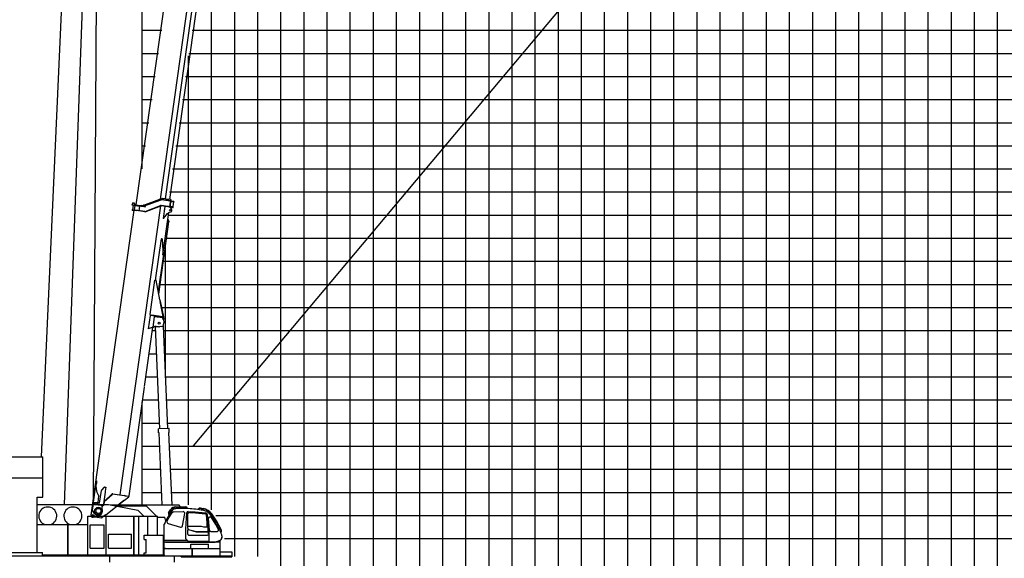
# Model space of a CAD drawing. Extents: x -435160 to 60202, y -141577 to 51651.
# Tile 32 of 41: x -68498 to -25906, y -116064 to -92751. Entities that reach past the tile are written whole.
import ezdxf

# ---------------------------------------------------------------- set-up
doc = ezdxf.new("R2010")
doc.units = 0
doc.layers.get('0').update_dxf_attribs({"linetype": 'CONTINUOUS'})

msp = doc.modelspace()

# ---------------------------------------------------------------- linework, layer by layer
at = {"color": 252, "linetype": 'Continuous'}
for p, q in [((-26195.598487, -118208.801041), (-26195.598487, 31791.198959)), ((-29195.598487, -118208.801041), (-29195.598487, 23791.198959)), ((-28195.598487, -118208.801041), (-28195.598487, 23791.198959)), ((-27195.598487, -118208.801041), (-27195.598487, 23791.198959)), ((-30195.598487, -118208.801041), (-30195.598487, 19037.277001)), ((-31195.598487, -118208.801041), (-31195.598487, 18487.123078)), ((-32195.598487, -118208.801041), (-32195.598487, 15093.760379)), ((-34195.598487, -118208.801041), (-34195.598487, 8938.375149)), ((-35195.598487, -118208.801041), (-35195.598487, 5860.807139)), ((-36195.598487, -118208.801041), (-36195.598487, 2783.114524)), ((-37195.598487, -118208.801041), (-37195.598487, -332.910237)), ((-38195.598487, -118208.801041), (-38195.598487, -3668.523525)), ((-39195.598487, -118208.801041), (-39195.598487, -7004.136813)), ((-40195.598487, -118208.801041), (-40195.598487, -10195.414041)), ((-41195.598487, -118208.801041), (-41195.598487, -13273.106655)), ((-42195.598487, -118208.801041), (-42195.598487, -16350.79927)), ((-44195.598487, -118208.801041), (-44195.598487, -22506.293135)), ((-45195.598487, -118208.801041), (-45195.598487, -25583.985749)), ((-46195.598487, -118208.801041), (-46195.598487, -28661.721768)), ((-47195.598487, -118208.801041), (-47195.598487, -31739.414383)), ((-48195.598487, -118208.801041), (-48195.598487, -34817.00915)), ((-49195.598487, -118208.801041), (-49195.598487, -37894.701765)), ((-50195.598487, -118208.801041), (-50195.598487, -40972.394379)), ((-51195.598487, -118208.801041), (-51195.598487, -44050.058001)), ((-52195.598487, -118208.801041), (-52195.598487, -47127.745288)), ((-54195.598487, -118208.801041), (-54195.598487, -51989.292334)), ((-55195.598487, -118208.801041), (-55195.598487, -54048.888898)), ((-56195.598487, -118208.801041), (-56195.598487, -59813.107548)), ((-57195.598487, -118208.801041), (-57195.598487, -66928.477685)), ((-58195.598487, -115983.800512), (-58195.598487, -74043.821446)), ((-59195.598487, -115983.800512), (-59195.598487, -81340.560155)), ((-60195.598487, -113972.648951), (-60195.598487, -86787.334819)), ((-63195.598487, -93208.801041), (-62352.283303, -93208.801041)), ((-61040.518255, -93208.801041), (46804.401513, -93208.801041)), ((-63195.598487, -94208.801041), (-62492.824137, -94208.801041)), ((-61195.598487, -113750.072553), (-61195.598487, -94312.254228)), ((-61181.05909, -94208.801041), (46804.401513, -94208.801041)), ((-63195.598487, -95208.801041), (-62633.364972, -95208.801041)), ((-61321.599925, -95208.801041), (46804.401513, -95208.801041)), ((-63195.598487, -96208.801041), (-62773.905807, -96208.801041)), ((-61462.140759, -96208.801041), (46804.401513, -96208.801041)), ((-63195.598487, -97208.801041), (-62914.446641, -97208.801041)), ((-61602.681594, -97208.801041), (46804.401513, -97208.801041)), ((-61883.763264, -99208.801041), (46804.401513, -99208.801041)), ((-62024.304098, -100208.801041), (46804.401513, -100208.801041)), ((-62058.811826, -101208.801041), (46804.401513, -101208.801041)), ((-62142.079886, -102208.801041), (46804.401513, -102208.801041)), ((-62195.598487, -108256.843322), (-62195.598487, -102589.605676)), ((-62282.620721, -103208.801041), (46804.401513, -103208.801041)), ((-62423.161555, -104208.801041), (46804.401513, -104208.801041)), ((-62367.89943, -105208.801041), (46804.401513, -105208.801041)), ((-62761.516, -106208.801041), (-62611.712308, -106208.801041)), ((-62281.430456, -106208.801041), (46804.401513, -106208.801041)), ((-62902.056834, -107208.801041), (-62569.803033, -107208.801041)), ((-62239.52118, -107208.801041), (46804.401513, -107208.801041)), ((-63195.598487, -109208.801041), (-62485.984482, -109208.801041)), ((-62155.702629, -109208.801041), (46804.401513, -109208.801041)), ((-63195.598487, -110208.801041), (-62444.075206, -110208.801041)), ((-62113.793353, -110208.801041), (46804.401513, -110208.801041)), ((-63195.598487, -111208.801041), (-62444.194978, -111208.801041)), ((-62029.839391, -111208.801041), (46804.401513, -111208.801041)), ((-63195.598487, -112208.801041), (-62402.285703, -112208.801041)), ((-61987.930116, -112208.801041), (46804.401513, -112208.801041)), ((-63195.598487, -113208.801041), (-62360.376427, -113208.801041)), ((-61946.02084, -113208.801041), (46804.401513, -113208.801041)), ((-60009.831201, -114208.801041), (46804.401513, -114208.801041)), ((-59640.677466, -115208.801041), (46804.401513, -115208.801041))]:
    msp.add_line(p, q, dxfattribs=at)
at = {"color": 14, "linetype": 'Continuous'}
for p, q in [((-33195.598487, -118208.801041), (-33195.598487, 12016.067764)), ((-43195.598487, -118208.801041), (-43195.598487, -19428.60052)), ((-53195.598487, -118208.801041), (-53195.598487, -49777.203457)), ((-63195.598487, -99209.300373), (-63195.598487, -58604.503245)), ((-63195.598487, -98208.801041), (-63054.987476, -98208.801041)), ((-61743.222429, -98208.801041), (46804.401513, -98208.801041)), ((-63042.597669, -108208.801041), (-62527.893757, -108208.801041)), ((-62197.611905, -108208.801041), (46804.401513, -108208.801041)), ((-63195.598487, -113750.072553), (-63195.598487, -109297.458432))]:
    msp.add_line(p, q, dxfattribs=at)
at = {"color": 151, "linetype": 'Continuous'}
for p, q in [((-64998.459046, -59566.779867), (-65312.846123, -113536.022188)), ((-65249.123199, -59646.370728), (-67564.382553, -111665.273236)), ((-25003.494936, -68288.319422), (-61001.073212, -111188.562826)), ((-65073.662405, -72476.560828), (-66577.749033, -113737.67265)), ((-62256.186604, -100601.303904), (-62256.127386, -100601.312227)), ((-69518.962745, -111665.273236), (-67490.516944, -111665.273236)), ((-67490.516944, -113421.972943), (-67490.516944, -111665.273236)), ((-69234.805518, -112580.35893), (-67490.516944, -112580.35893)), ((-67744.570655, -115810.750327), (-67744.570655, -113421.972943)), ((-67744.570655, -113421.972943), (-67490.516944, -113421.972943)), ((-67744.872245, -113737.67265), (-67744.570655, -113737.67265)), ((-67744.570655, -113737.67265), (-64650.918242, -113737.67265)), ((-64650.918242, -113737.67265), (-63381.77461, -113982.898472)), ((-64586.743687, -113750.072553), (-61607.598512, -113750.072553)), ((-64376.621628, -113790.67265), (-63022.301569, -113790.67265)), ((-63132.000466, -114232.67265), (-63381.77461, -113982.898472)), ((-62580.302048, -114232.67265), (-63022.301256, -113790.67265)), ((-62057.64641, -114088.485413), (-61971.929243, -113960.417392)), ((-62042.762363, -114098.725108), (-61952.885252, -113963.566593)), ((-62041.638193, -114311.252736), (-61913.050129, -114104.166463)), ((-61829.144793, -114055.370735), (-61431.557621, -114040.106304)), ((-61741.648414, -113856.260785), (-61302.622084, -113856.260785)), ((-61740.812416, -113838.260785), (-61305.723475, -113838.260785)), ((-61541.457251, -113838.260785), (-61607.598512, -113750.072553)), ((-61489.611157, -113907.38882), (-61527.957233, -113856.260785)), ((-61394.204322, -113907.512494), (-61455.651465, -113907.135541)), ((-61452.304688, -114655.81389), (-61360.223239, -114121.563003)), ((-61264.671955, -113910.816133), (-61394.204322, -113907.512494)), ((-61310.651465, -114791.733788), (-61265.659682, -114089.250294)), ((-61208.940406, -113913.223676), (-61264.671955, -113910.816133)), ((-61264.649756, -113910.817092), (-61264.649756, -113897.261202)), ((-61246.653174, -113911.594525), (-61246.653174, -113897.331086)), ((-61230.651465, -114762.109368), (-61230.651465, -114132.720907)), ((-61217.651465, -114667.135541), (-61217.651465, -114136.661539)), ((-61208.807281, -114037.628902), (-60914.004452, -114049.418844)), ((-61162.742281, -114068.3924), (-60929.532812, -114081.031162)), ((-61158.279269, -114080.81938), (-60899.966469, -114096.663078)), ((-60929.532812, -114081.031162), (-60749.062786, -114095.836071)), ((-60914.004452, -114049.418844), (-60453.612102, -114097.143682)), ((-60899.966469, -114096.663078), (-60465.906705, -114139.080659)), ((-60768.319809, -113954.153212), (-60762.402016, -113922.848211)), ((-60752.420149, -113956.108964), (-60747.825706, -113931.804641)), ((-60749.062786, -114095.836071), (-60473.667047, -114126.112868)), ((-60698.768421, -113898.26069), (-60553.669521, -113925.333579)), ((-60695.803108, -113882.56476), (-60550.831107, -113909.613834)), ((-60564.596534, -113987.16557), (-60635.917018, -113974.845352)), ((-60634.988369, -113975.005771), (-60623.147936, -113912.370135)), ((-60619.233338, -113977.727366), (-60607.432713, -113915.302318)), ((-60328.684386, -114098.510339), (-60287.632107, -114054.037948)), ((-60315.640793, -114110.917456), (-60274.25585, -114066.084912)), ((-65544.598487, -114232.67265), (-62530.898475, -114232.67265)), ((-65544.598487, -115912.372602), (-65544.598487, -114232.67265)), ((-64758.998389, -115912.372602), (-64758.998389, -114232.67265)), ((-64751.498389, -115912.372602), (-64751.498389, -114232.67265)), ((-63565.798438, -115912.372663), (-63565.798438, -114232.67265)), ((-63551.598487, -115912.372663), (-63551.598487, -114232.67265)), ((-63337.898475, -115962.319715), (-63337.898475, -114232.67265)), ((-62953.898475, -115064.17265), (-62953.898475, -114232.67265)), ((-62530.898475, -115064.17265), (-62530.898475, -114232.67265)), ((-62530.898475, -114287.072675), (-62221.728547, -114287.072675)), ((-62182.827244, -114453.925427), (-62221.728547, -114287.072675)), ((-62120.046356, -114456.949813), (-62041.638193, -114311.252735)), ((-62079.50457, -114553.12815), (-61536.762183, -114708.748822)), ((-62041.256701, -114170.576156), (-62028.410358, -114179.118853)), ((-62031.324918, -114155.565481), (-62018.815612, -114163.883808)), ((-60383.651465, -114527.624844), (-60423.014652, -114181.301959)), ((-60376.227567, -114403.879803), (-60401.661164, -114197.193056)), ((-60383.651465, -114697.135541), (-60383.651465, -114527.624844)), ((-60341.010775, -114855.395441), (-60376.227567, -114403.879804)), ((-60325.828593, -114603.239116), (-60373.362063, -114177.777384)), ((-60287.431759, -114846.095831), (-60329.940483, -114346.515426)), ((-60016.315799, -114599.426226), (-60205.738699, -114304.286675)), ((-67744.570655, -114604.67265), (-65544.598487, -114604.67265)), ((-66415.298438, -115962.372602), (-66415.298438, -114604.67265)), ((-66401.798438, -115962.372602), (-66401.798438, -114604.67265)), ((-65448.798438, -114617.67265), (-64848.798438, -114617.67265)), ((-65448.798438, -115617.67265), (-65448.798438, -114617.67265)), ((-64848.798438, -115617.67265), (-64848.798438, -114617.67265)), ((-62255.651465, -115307.135602), (-62255.651465, -114630.078046)), ((-61310.651465, -115224.235664), (-61310.651465, -114791.733788)), ((-61230.651465, -115012.334544), (-61230.651465, -114848.362615)), ((-61217.651465, -114667.135541), (-60642.651386, -114667.135541)), ((-61202.362542, -114823.45429), (-60857.614846, -114922.175092)), ((-61194.685146, -114809.892683), (-60855.606741, -114907.523719)), ((-60857.614846, -114922.175092), (-60366.627115, -114922.175092)), ((-60855.606741, -114907.523719), (-60391.497199, -114907.380776)), ((-60642.651386, -114667.135541), (-60542.651951, -114697.135541)), ((-60542.651951, -114697.135541), (-60383.651465, -114697.135541)), ((-60334.617286, -115010.661908), (-60336.721696, -114951.043535)), ((-60303.133572, -114999.824761), (-60325.828593, -114603.239116)), ((-60227.556942, -114901.092328), (-59946.528275, -114901.092328)), ((-59906.894757, -114797.835102), (-60016.315799, -114599.426227)), ((-59838.950046, -114869.551956), (-59868.462478, -114811.333713)), ((-59815.096486, -114920.909233), (-59803.266944, -114915.353192)), ((-59808.344468, -114935.446488), (-59796.524719, -114929.70835)), ((-59782.020893, -114997.824183), (-59770.809108, -115038.942636)), ((-64658.798438, -115017.67265), (-63658.798438, -115017.67265)), ((-64658.798438, -115617.67265), (-64658.798438, -115017.67265)), ((-63658.798438, -115617.67265), (-63658.798438, -115017.67265)), ((-63110.597327, -115064.17265), (-62270.597327, -115064.17265)), ((-63110.597327, -115244.17265), (-63110.597327, -115064.17265)), ((-63110.597327, -115244.17265), (-63025.597327, -115244.17265)), ((-63025.597327, -115824.17265), (-63025.597327, -115244.17265)), ((-62270.597327, -115962.319715), (-62270.597327, -115064.17265)), ((-59825.498389, -115370.335614), (-62256.840674, -115370.335614)), ((-62256.840674, -115370.335614), (-62256.840674, -115606.03349)), ((-62255.651465, -115277.135602), (-61257.751563, -115277.135602)), ((-62195.44407, -115359.424359), (-60042.305367, -115359.424359)), ((-61207.755713, -115327.131391), (-61310.651465, -115224.235638)), ((-61207.755684, -115327.131391), (-60299.508971, -115327.131391)), ((-61187.91722, -115062.116132), (-60380.766338, -115062.116132)), ((-60299.508971, -115327.131391), (-60303.133572, -114999.824761)), ((-59879.440827, -115325.372602), (-60042.305367, -115359.424359)), ((-59826.840674, -115325.372602), (-59879.440827, -115325.372602)), ((-59832.869239, -115293.167768), (-59842.254004, -115298.607221)), ((-59826.840674, -115370.335614), (-59826.840674, -115325.372602)), ((-59825.498389, -115962.319715), (-59825.498389, -115370.335614)), ((-59770.809108, -115038.942636), (-59766.870704, -115056.963422)), ((-59755.77378, -115157.363812), (-59755.690386, -115147.273125)), ((-69236.687128, -115809.141858), (-67513.889502, -115809.141858)), ((-67513.889502, -115962.319715), (-67513.889502, -115809.141858)), ((-65448.798438, -115617.67265), (-64848.798438, -115617.67265)), ((-64658.798438, -115617.67265), (-63658.798438, -115617.67265)), ((-63110.597327, -115962.372602), (-63110.597327, -115824.17265)), ((-63110.597327, -115824.17265), (-63025.597327, -115824.17265)), ((-62255.521641, -115609.687958), (-62081.876648, -115656.072675)), ((-59825.498389, -115656.072675), (-62252.298438, -115656.072675)), ((-62252.298438, -115911.472669), (-62252.298438, -115656.072675)), ((-61094.998389, -115656.072675), (-61094.998389, -115456.335614)), ((-61094.998389, -115456.335614), (-60326.840674, -115456.335614)), ((-61034.598487, -115962.319715), (-61034.598487, -115656.072675)), ((-61021.398291, -115962.319715), (-61021.398291, -115656.072675)), ((-60326.840674, -115656.072675), (-60326.840674, -115456.335614)), ((-59825.498389, -115788.17265), (-59325.598487, -115788.17265)), ((-59325.598487, -115788.17265), (-59325.598487, -115996.67265)), ((-69512.598487, -115962.319715), (-59325.598487, -115962.319715)), ((-67514.013209, -115912.372602), (-62270.597327, -115912.372602)), ((-64594.20896, -116234.67265), (-64594.20896, -115962.319715)), ((-61796.988013, -116234.67265), (-61796.988013, -115963.072675)), ((-61518.796179, -115996.67265), (-61518.796179, -115962.319715)), ((-61518.796179, -115996.67265), (-59325.598487, -115996.67265))]:
    msp.add_line(p, q, dxfattribs=at)
at = {"color": 130, "linetype": 'Continuous'}
for p, q in [((-62406.889394, -100513.200103), (-61122.081201, -91371.31479)), ((-62195.94217, -100506.769123), (-60913.461831, -91381.447344)), ((-62010.266907, -100532.864079), (-60729.874164, -91422.396322)), ((-63458.172533, -100768.649208), (-62167.20267, -91582.921335)), ((-62257.734849, -100946.446878), (-62257.275503, -100946.511435))]:
    msp.add_line(p, q, dxfattribs=at)
at = {"color": 10, "linetype": 'Continuous'}
for p, q in [((-62430.880405, -100522.222915), (-62349.850838, -100491.748396)), ((-62349.850838, -100491.748396), (-62337.055944, -100486.936875)), ((-62194.918887, -100506.912936), (-62335.075903, -100487.215152)), ((-62194.918887, -100506.912936), (-62131.592254, -100515.812914)), ((-62126.315749, -100516.554478), (-62131.592254, -100515.812914)), ((-61977.04781, -100537.532719), (-62126.315749, -100516.554478)), ((-64152.638094, -113312.069259), (-62395.348344, -100808.302979)), ((-63606.371683, -100774.07645), (-63636.079725, -100769.901257)), ((-63633.852989, -100754.057206), (-63604.144947, -100758.232399)), ((-63593.497723, -100775.885768), (-63622.167345, -100979.880732)), ((-63611.515188, -100688.527799), (-63619.309018, -100743.983782)), ((-63619.309018, -100743.983782), (-63609.096287, -100757.536533)), ((-63597.962439, -100678.315088), (-63611.515188, -100688.527799)), ((-63606.371683, -100774.07645), (-63132.625359, -100840.657154)), ((-63604.144947, -100758.232399), (-63130.398623, -100824.813103)), ((-63597.962439, -100678.315088), (-63565.283117, -100682.907867)), ((-63565.283117, -100682.907867), (-63514.217419, -100750.674337)), ((-63565.280701, -100682.908207), (-63563.303057, -100683.186146)), ((-63529.671427, -100982.78191), (-63503.228538, -100794.630977)), ((-63517.000881, -100770.479699), (-63514.217419, -100750.674337)), ((-63503.924404, -100799.582317), (-63307.850851, -100827.138658)), ((-63500.1668, -100772.845575), (-63498.775069, -100762.942894)), ((-63498.775069, -100762.942894), (-63237.344061, -100799.684626)), ((-63334.989605, -101020.240931), (-63306.319983, -100816.245967)), ((-63192.639359, -100805.967462), (-63237.344061, -100799.684626)), ((-63122.431761, -100785.878648), (-63167.893591, -100803.18313)), ((-63154.346355, -100817.761699), (-62387.986344, -100530.381393)), ((-63136.634935, -100823.936646), (-62383.77291, -100541.61669)), ((-63132.625359, -100840.657154), (-63112.641096, -100843.465759)), ((-63130.398623, -100824.813103), (-63110.41436, -100827.621708)), ((-63076.865246, -100764.882165), (-63123.849299, -100781.983801)), ((-63123.849299, -100781.983801), (-63116.3249, -100802.657247)), ((-63069.340824, -100785.555595), (-63116.3249, -100802.657247)), ((-63112.641096, -100843.465759), (-63055.781666, -100851.456831)), ((-63110.41436, -100827.621708), (-63053.55493, -100835.612779)), ((-63076.865246, -100764.882165), (-63069.340824, -100785.555595)), ((-62453.31196, -100531.187812), (-63075.6975, -100768.08982)), ((-63074.284276, -101053.138215), (-62400.317517, -100797.342371)), ((-63070.025459, -101064.357695), (-62396.059909, -100808.561681)), ((-62454.335818, -100531.043918), (-62430.880405, -100522.222915)), ((-62453.31196, -100531.187812), (-62454.335818, -100531.043918)), ((-62000.289122, -100860.441156), (-62381.23891, -100806.902155)), ((-62085.916541, -100836.288349), (-62379.568733, -100795.018225)), ((-62369.087846, -100539.994752), (-61989.571728, -100593.332264)), ((-62048.89653, -100572.877281), (-62367.393676, -100528.115426)), ((-62216.324011, -100842.196879), (-62288.83329, -101358.127211)), ((-62201.469074, -100844.284604), (-62216.324011, -100842.196879)), ((-62196.952072, -100840.880799), (-62201.469074, -100844.284604)), ((-62196.952072, -100840.880799), (-62187.916345, -100834.07189)), ((-62058.777234, -100840.10253), (-62085.916541, -100836.288349)), ((-62024.921732, -100844.860611), (-62058.777234, -100840.10253)), ((-62048.89653, -100572.877281), (-62021.757223, -100576.691461)), ((-62030.619706, -100856.178471), (-62025.200178, -100846.84186)), ((-62025.200178, -100846.84186), (-62024.921732, -100844.860611)), ((-61977.04781, -100537.532719), (-62022.000789, -100857.38978)), ((-62021.757223, -100576.691461), (-61991.929517, -100580.883472)), ((-61960.936624, -100539.796998), (-62005.889603, -100859.65406)), ((-62004.717046, -100859.818852), (-61996.784707, -100869.011563)), ((-62003.24528, -100840.838729), (-61867.044741, -100859.980466)), ((-62001.017525, -100824.987429), (-61999.580954, -100824.185901)), ((-62000.289122, -100860.441156), (-61869.689063, -100878.795797)), ((-61999.580954, -100824.185901), (-61865.263766, -100843.06295)), ((-61996.784533, -100869.012512), (-61928.551804, -100948.096992)), ((-61989.293451, -100591.352223), (-61991.929517, -100580.883472)), ((-61989.571728, -100593.332264), (-61989.293451, -100591.352223)), ((-61977.04781, -100537.532719), (-61960.936624, -100539.796998)), ((-61972.071491, -100619.025693), (-61970.911331, -100620.190936)), ((-61970.911331, -100620.190936), (-61836.594143, -100639.067986)), ((-61969.843736, -100603.174392), (-61833.643197, -100622.31613)), ((-61967.199414, -100584.359061), (-61961.598933, -100585.146158)), ((-61961.598933, -100585.146158), (-61830.998875, -100603.500799)), ((-61861.069148, -100843.652465), (-61880.269256, -100858.121882)), ((-61869.689063, -100878.795797), (-61861.128176, -100879.998952)), ((-61867.044741, -100859.980466), (-61858.483854, -100861.183621)), ((-61865.263766, -100843.06295), (-61861.069148, -100843.652465)), ((-61861.128176, -100879.998952), (-61858.483854, -100861.183621)), ((-61861.069148, -100843.652465), (-61832.399526, -100639.657501)), ((-61832.399526, -100639.657501), (-61846.867712, -100620.457546)), ((-61836.594143, -100639.067986), (-61832.399526, -100639.657501)), ((-61825.08231, -100623.519284), (-61833.643197, -100622.31613)), ((-61822.437987, -100604.703953), (-61825.08231, -100623.519284)), ((-65406.093786, -114197.702667), (-63546.570482, -101002.623857)), ((-63633.740206, -100990.372951), (-63632.070026, -100978.489001)), ((-63633.740206, -100990.372951), (-63595.119494, -100995.800738)), ((-63632.070026, -100978.489001), (-63483.529816, -100999.364966)), ((-63595.119494, -100995.800738), (-63451.530624, -101015.980838)), ((-63528.975562, -100977.83057), (-63332.902009, -101005.38691)), ((-63089.104063, -101054.797891), (-63483.529816, -100999.364966)), ((-63090.774244, -101066.68184), (-63451.530624, -101015.980838)), ((-62299.827549, -102923.717018), (-62043.464246, -101099.597337)), ((-62288.086851, -101358.232116), (-62288.83329, -101358.127211)), ((-62278.930016, -101359.519025), (-62288.086851, -101358.232116)), ((-62278.930016, -101359.519025), (-62104.214543, -101136.664692)), ((-62112.013871, -101146.769196), (-62104.619392, -101137.319697)), ((-62104.619392, -101137.319697), (-62104.14774, -101136.715685)), ((-62103.04519, -101138.551749), (-62104.619392, -101137.319697)), ((-62103.04519, -101138.551749), (-62102.558698, -101137.929803)), ((-62103.04519, -101138.551749), (-62096.743878, -101143.480589)), ((-62096.743878, -101143.480589), (-62096.19929, -101142.785138)), ((-62086.577526, -101143.921664), (-62063.910924, -101115.029317)), ((-61966.942849, -101077.219831), (-62038.434426, -101097.851159)), ((-62482.081918, -104628.041203), (-62043.303444, -101505.970133)), ((-62081.159131, -101398.925943), (-62085.795499, -101400.799847)), ((-62083.146636, -101407.355648), (-62085.795499, -101400.799847)), ((-62085.236693, -101402.185049), (-62085.795499, -101400.799847)), ((-62083.146636, -101407.355648), (-62048.789946, -101492.392852)), ((-62043.42093, -101492.333825), (-62081.159131, -101398.925943)), ((-62048.789946, -101492.392852), (-62043.303444, -101505.970133)), ((-62045.584021, -101500.324344), (-62048.057085, -101494.206219)), ((-62040.949379, -101498.451762), (-62045.584021, -101500.324344)), ((-62040.949379, -101498.451762), (-62043.42093, -101492.333825)), ((-62380.809784, -102232.838512), (-62617.821557, -103919.26491)), ((-62380.809784, -102232.838512), (-62363.621825, -102235.254123)), ((-62341.872072, -102238.310851), (-62363.621825, -102235.254123)), ((-62341.872072, -102238.310851), (-62294.821545, -103005.323407)), ((-62294.821545, -103005.323407), (-62505.660217, -104505.518506)), ((-62617.821557, -103919.26491), (-62621.705231, -104026.77062)), ((-62854.560384, -105512.825732), (-62645.244027, -104023.462458)), ((-62640.525102, -104024.12566), (-62645.244027, -104023.462458)), ((-62597.128337, -104030.224677), (-62640.525102, -104024.12566)), ((-62433.072904, -104882.710842), (-62597.128337, -104030.224677)), ((-62423.476832, -104940.11034), (-62284.102877, -105612.611329)), ((-62286.568839, -105600.730536), (-62422.603988, -104945.181544)), ((-62859.600851, -105548.471184), (-62941.713001, -106132.729493)), ((-62859.174739, -105548.53107), (-62859.600851, -105548.471184)), ((-62301.955551, -105626.84312), (-62859.174739, -105548.53107)), ((-62838.437805, -105535.287862), (-62854.560384, -105512.825732)), ((-62849.714631, -105533.703007), (-62851.941449, -105549.547643)), ((-62842.652089, -105534.695583), (-62849.714631, -105533.703007)), ((-62842.652089, -105534.695583), (-62775.314578, -105544.159253)), ((-62299.777082, -105610.991689), (-62775.314578, -105544.159253)), ((-62724.064305, -106057.285825), (-62660.740502, -105606.713556)), ((-62658.513788, -105590.869663), (-62660.740502, -105606.713556)), ((-62304.244913, -105656.815744), (-62660.740502, -105606.713556)), ((-62658.513788, -105590.869663), (-62656.565372, -105577.00596)), ((-62299.712096, -105611.000823), (-62283.979261, -105613.211928)), ((-62286.568839, -105600.730536), (-62283.979261, -105613.211928)), ((-62591.536119, -106025.420068), (-62505.777641, -106037.472636)), ((-62392.248202, -106030.855129), (-62455.006099, -106038.099469)), ((-62380.321398, -106031.071349), (-62316.032153, -106022.776381)), ((-62290.399491, -105723.942906), (-62304.244913, -105656.815744)), ((-62287.955075, -105729.793516), (-62285.268477, -105730.171093)), ((-62280.225621, -105726.369677), (-62285.268477, -105730.171093)), ((-62283.75367, -105740.070705), (-62262.829891, -105849.740784)), ((-62262.679888, -105713.148706), (-62280.225621, -105726.369677)), ((-62262.938346, -105712.696333), (-62276.896464, -105650.021895)), ((-62273.161569, -105979.762354), (-62257.888005, -105875.646348)), ((-62247.321153, -105709.217697), (-62262.938346, -105712.696333)), ((-62262.788885, -105712.663414), (-62262.679888, -105713.148706)), ((-62261.56639, -105856.363077), (-62257.888005, -105875.646348)), ((-62247.321153, -105709.217697), (-62261.279455, -105646.544748)), ((-63101.759028, -108629.755982), (-62740.604873, -106060.01064)), ((-62941.713001, -106132.729493), (-62938.062096, -106131.409732)), ((-62762.026912, -106067.756829), (-62938.062096, -106131.409732)), ((-62740.604873, -106060.01064), (-62762.026912, -106067.756829)), ((-62740.604873, -106060.01064), (-62724.760212, -106062.237462)), ((-62724.064305, -106057.285825), (-62724.760212, -106062.237462)), ((-62724.064305, -106057.285825), (-62709.210903, -106059.373334)), ((-63767.42389, -113366.207585), (-63106.212564, -108661.444535)), ((-65263.642546, -113320.631855), (-65190.135594, -112797.602712)), ((-65190.135594, -112797.602712), (-65187.476831, -112778.684631)), ((-65179.985571, -112725.381546), (-65187.476831, -112778.684631)), ((-65184.835479, -112759.890432), (-65178.620785, -112758.791531)), ((-65182.908629, -112940.186249), (-65182.172969, -112819.984311)), ((-65181.425575, -112807.484986), (-65182.172969, -112819.984311)), ((-65178.620785, -112758.791531), (-65181.425575, -112807.484986)), ((-65178.474408, -112714.629066), (-65179.985571, -112725.381546)), ((-65174.870972, -113048.254109), (-65182.908629, -112940.186249)), ((-65161.624107, -113140.822485), (-65174.870972, -113048.254109)), ((-65143.039398, -113216.95416), (-65161.624107, -113140.822485)), ((-65121.094987, -113276.372613), (-65143.039398, -113216.95416)), ((-65097.176465, -113321.744534), (-65121.094987, -113276.372613)), ((-65038.933019, -113683.334347), (-64961.154629, -113129.912342)), ((-64856.942878, -113000.280118), (-64948.979355, -113103.614989)), ((-64852.763662, -113709.498744), (-64781.67869, -113203.70289)), ((-64835.409921, -113586.020461), (-64509.546889, -113289.356592)), ((-64812.645905, -112984.021209), (-64774.778005, -112989.343196)), ((-64774.778005, -112989.343196), (-64797.880788, -113153.728042)), ((-63776.075374, -113389.228115), (-64476.736575, -113290.756605)), ((-64475.427715, -113278.823102), (-64475.096792, -113278.869611)), ((-64475.066564, -113278.873859), (-63960.346587, -113351.213034)), ((-65331.293554, -113665.471359), (-65312.478213, -113668.115682)), ((-65328.510134, -113645.666294), (-65326.840123, -113633.783548)), ((-65308.024782, -113636.427872), (-65326.627406, -113633.813443)), ((-65320.39122, -113724.419651), (-65318.462765, -113710.697977)), ((-65312.478213, -113668.115682), (-65318.462765, -113710.697977)), ((-64888.284703, -113761.056679), (-65315.089993, -113701.073107)), ((-65312.478213, -113668.115682), (-65310.497256, -113668.394088)), ((-65308.024782, -113636.427872), (-65265.904405, -113336.725815)), ((-65308.024782, -113636.427872), (-65296.729693, -113627.916411)), ((-65307.296334, -113645.618343), (-65038.933019, -113683.334347)), ((-65296.729693, -113627.916411), (-65110.558801, -113654.081024)), ((-65265.904405, -113336.725815), (-65263.642546, -113320.631855)), ((-65110.837206, -113656.061981), (-65110.558801, -113654.081024)), ((-65110.558801, -113654.081024), (-65069.586448, -113362.54759)), ((-65108.793557, -113652.309028), (-65110.280395, -113652.100067)), ((-65044.923866, -113661.285328), (-65108.793557, -113652.309028)), ((-65075.709665, -113348.632734), (-65097.176465, -113321.744534)), ((-65072.55621, -113351.609127), (-65075.709665, -113348.632734)), ((-65069.586448, -113362.54759), (-65068.721714, -113356.394683)), ((-65036.01029, -113662.53805), (-65044.923866, -113661.285328)), ((-64888.284703, -113761.056679), (-64852.763662, -113709.498744)), ((-64857.944031, -113731.996296), (-64845.258846, -113713.582834)), ((-64845.258846, -113713.582834), (-64833.289949, -113628.419706)), ((-64833.289949, -113628.419706), (-64842.553328, -113636.848445)), ((-64838.215723, -113605.984781), (-64501.113031, -113298.309437)), ((-64774.963939, -114176.235801), (-64008.025708, -113580.050261)), ((-64501.111309, -113298.308139), (-64500.361689, -113297.623023)), ((-64500.277072, -113297.547086), (-64500.248354, -113297.551122)), ((-63997.968503, -113572.529739), (-64245.141745, -113764.375856)), ((-64003.89772, -113577.232797), (-64191.137392, -113722.528251)), ((-64008.025708, -113580.050261), (-64003.733283, -113575.810566)), ((-64003.883539, -113577.120755), (-64003.89772, -113577.232797)), ((-63997.814211, -113571.300222), (-63997.968503, -113572.529739)), ((-63970.735059, -113551.062156), (-63775.62222, -113399.390684)), ((-63933.12236, -113355.03915), (-63960.346587, -113351.213034)), ((-63933.12236, -113355.03915), (-63774.405363, -113377.345369)), ((-63775.62222, -113399.390684), (-63783.27695, -113388.216)), ((-63780.976831, -113376.421809), (-63767.42389, -113366.207585)), ((-63767.79344, -113390.392065), (-63776.075374, -113389.228115)), ((-63766.123429, -113378.509319), (-63774.405363, -113377.345369)), ((-63767.79344, -113390.392065), (-63766.123429, -113378.509319)), ((-65320.39122, -113724.419651), (-65356.371169, -113980.430288)), ((-65273.934164, -114113.190439), (-65353.204639, -113994.310212)), ((-65320.39122, -113724.419651), (-64893.968223, -113784.349495)), ((-65253.388737, -114131.548292), (-65270.186246, -114117.385979)), ((-65220.049929, -114159.656581), (-65253.388737, -114131.548292)), ((-65015.422391, -113939.560772), (-65015.641988, -113939.127746)), ((-64940.104104, -113851.397579), (-64893.968223, -113784.349495)), ((-64893.968223, -113784.349495), (-64885.188771, -113771.590666)), ((-64857.944031, -113731.996296), (-64885.188771, -113771.590666)), ((-64191.126565, -113722.451208), (-64191.137392, -113722.528251)), ((-65146.327544, -114282.216372), (-65323.916062, -114288.78114)), ((-65146.327544, -114282.216372), (-64955.662865, -114309.012545)), ((-64788.563626, -114186.782455), (-64940.603433, -114304.996327)), ((-64788.464667, -114186.078325), (-64786.197448, -114184.319872)), ((-64786.299806, -114185.04819), (-64774.963939, -114176.235801))]:
    msp.add_line(p, q, dxfattribs=at)
at = {"color": 161, "linetype": 'Continuous'}
for p, q in [((-62433.462266, -110462.0371), (-62619.453123, -106024.096933)), ((-62289.733415, -106010.683573), (-62103.759499, -110448.219496)), ((-62038.82041, -110445.497945), (-62498.413063, -110464.759141)), ((-62491.085372, -110639.605656), (-62498.413063, -110464.759141)), ((-62468.089933, -110638.641934), (-62491.085372, -110639.605656)), ((-62337.69213, -113750.072553), (-62468.089933, -110638.641934)), ((-62031.49272, -110620.344461), (-62054.460839, -110621.307038)), ((-62054.460839, -110621.307038), (-61923.336543, -113750.072553)), ((-62031.49272, -110620.344461), (-62038.82041, -110445.497945))]:
    msp.add_line(p, q, dxfattribs=at)
at = {"color": 102, "linetype": 'Continuous'}
msp.add_line((-63901.565266, -111963.892363), (-63901.527795, -111963.89763), dxfattribs=at)
at = {"color": 10, "linetype": 'Continuous'}
for points in [[(-62433.072904, -104882.710842), (-62431.400514, -104893.122595), (-62429.688067, -104903.534576), (-62427.358585, -104917.41703), (-62422.603988, -104945.181544)], [(-62380.321398, -106031.071349), (-62384.285751, -106031.014211), (-62392.248202, -106030.855129)], [(-62380.321398, -106031.071349), (-62384.285751, -106031.014211), (-62392.248202, -106030.855129)], [(-62283.75367, -105740.070705), (-62285.930175, -105734.693034), (-62287.408069, -105731.109274), (-62290.399491, -105723.942906)], [(-63977.759842, -113553.868506), (-63979.03732, -113555.206739), (-63980.354745, -113556.533173), (-63983.105106, -113559.152892), (-63985.988718, -113561.733838), (-63988.223632, -113563.64631), (-63990.513008, -113565.540323), (-63995.213735, -113569.286592), (-63998.033708, -113571.469698), (-64003.733283, -113575.810566)], [(-63977.759842, -113553.868506), (-63979.163466, -113555.336925), (-63980.61549, -113556.787762), (-63982.248923, -113558.356398), (-63983.928796, -113559.904647), (-63987.173885, -113562.755285), (-63990.531958, -113565.554625), (-63992.928248, -113567.485997), (-63997.814211, -113571.300222)], [(-63977.759842, -113553.868506), (-63976.241954, -113553.396134), (-63974.799435, -113552.900848), (-63973.754169, -113552.502292), (-63972.765274, -113552.088089), (-63971.704271, -113551.588515), (-63970.735059, -113551.062156)], [(-63977.759842, -113553.868506), (-63976.241954, -113553.396134), (-63974.799435, -113552.900848), (-63973.754169, -113552.502292), (-63972.765274, -113552.088089), (-63971.704271, -113551.588515), (-63970.735059, -113551.062156)]]:
    msp.add_lwpolyline(points, dxfattribs=at)
at = {"color": 151, "linetype": 'Continuous'}
for points in [[(-61455.655428, -113907.135517), (-61530.866309, -113907.696576), (-61606.173804, -113909.392133), (-61681.546973, -113912.226605), (-61719.24961, -113914.072064), (-61757.039649, -113916.208051)], [(-60770.568928, -113954.445055), (-60804.995459, -113949.641889), (-60885.526221, -113939.736127), (-60966.212745, -113931.138471), (-61047.028174, -113923.852338), (-61127.946631, -113917.879437), (-61208.940284, -113913.221234)], [(-60635.916998, -113974.845238), (-60644.505225, -113973.361615), (-60724.646338, -113960.85185), (-60770.568909, -113954.444924)], [(-60319.248999, -114107.485316), (-60340.441504, -114089.45683), (-60362.666358, -114072.59184), (-60385.827491, -114056.972211), (-60409.820899, -114042.67265), (-60434.536475, -114029.755658), (-60459.850196, -114018.270795), (-60485.638038, -114008.254437), (-60511.775489, -113999.72807), (-60538.136817, -113992.700238), (-60564.596534, -113987.16557)], [(-60279.800147, -114147.223065), (-60280.307959, -114146.620648), (-60299.184913, -114126.570355), (-60319.248999, -114107.485316)], [(-60246.388526, -114189.163373), (-60254.524756, -114178.062299), (-60262.964454, -114167.188519), (-60271.701026, -114156.549848), (-60280.72837, -114146.154584), (-60290.039893, -114136.010541), (-60299.628516, -114126.125287), (-60299.336768, -114126.426068)], [(-60153.456885, -114324.380658), (-60159.607032, -114315.081342), (-60180.956641, -114283.330365), (-60202.53794, -114251.759076), (-60224.349219, -114220.369428), (-60246.388526, -114189.163373)], [(-59868.462478, -114811.333713), (-59886.121192, -114777.15141), (-59904.026221, -114743.137738), (-59922.189063, -114709.267865), (-59940.608252, -114675.545087), (-59959.282081, -114641.972211), (-59978.20835, -114608.552167), (-59997.385596, -114575.287641), (-60016.811866, -114542.181195), (-60036.484961, -114509.235883), (-60056.403418, -114476.4539), (-60076.565284, -114443.837934), (-60096.96836, -114411.390424), (-60117.610938, -114379.113568), (-60138.491065, -114347.009686), (-60154.339698, -114323.045941)], [(-62255.651465, -114630.078046), (-62255.51139, -114624.783734), (-62255.090247, -114619.493329), (-62254.388648, -114614.229779), (-62253.408179, -114609.008222), (-62252.150855, -114603.842572), (-62250.620704, -114598.750775), (-62248.268836, -114592.358808), (-62245.493323, -114586.153363)], [(-59838.950046, -114869.551956), (-59801.157325, -114950.920575), (-59797.266456, -114959.751264), (-59793.549659, -114968.650067), (-59782.020893, -114997.824183)], [(-62230.345603, -115351.100988), (-62238.592261, -115344.750836), (-62243.021827, -115340.353925), (-62246.83628, -115335.487165), (-62249.263709, -115331.589093), (-62251.293921, -115327.550458), (-62253.769446, -115320.724652), (-62255.197974, -115313.854413), (-62255.651465, -115307.135602)], [(-62230.345603, -115351.100988), (-62222.146338, -115354.336469), (-62216.56626, -115355.92973), (-62195.44407, -115359.424359)], [(-60327.323797, -115359.424359), (-60201.320166, -115356.106061), (-60165.268409, -115354.259259), (-60129.148047, -115351.587934), (-60093.152442, -115348.141706), (-59993.265569, -115336.386934)], [(-59993.265569, -115336.386934), (-59931.288916, -115323.928754), (-59913.409278, -115320.121503), (-59895.605079, -115316.117352), (-59877.881202, -115311.918561)], [(-59842.254004, -115298.607221), (-59848.050147, -115301.452924), (-59853.915625, -115304.045453), (-59865.814551, -115308.476117), (-59877.882422, -115311.913922)], [(-59832.869239, -115293.167768), (-59824.727393, -115287.420209), (-59817.429053, -115281.366498), (-59808.933448, -115273.116681), (-59801.708838, -115264.958539), (-59795.579688, -115257.124127)], [(-59758.872901, -115181.100141), (-59762.230567, -115193.398847), (-59766.006202, -115203.998212), (-59770.25669, -115213.998395), (-59774.68418, -115223.147138), (-59779.335059, -115231.833173), (-59784.340918, -115240.384625), (-59789.562354, -115248.561749), (-59795.579688, -115257.124127)], [(-59795.579688, -115257.124127), (-59789.562354, -115248.561749), (-59784.340918, -115240.384625), (-59779.335059, -115231.833173), (-59774.68418, -115223.147138), (-59770.25669, -115213.998395), (-59768.056739, -115208.82237)], [(-59769.088965, -115046.625165), (-59766.870704, -115056.963422), (-59765.069434, -115066.264936), (-59763.495948, -115075.292035), (-59763.456885, -115075.55473)], [(-59763.456625, -115075.554691), (-59761.230079, -115090.489301), (-59759.586524, -115104.272992), (-59755.690386, -115147.273125)], [(-59755.77378, -115157.363812), (-59756.794776, -115169.606854), (-59758.872901, -115181.100141)], [(-62256.840674, -115606.03349), (-62256.803809, -115606.595868), (-62255.521641, -115609.687958)], [(-62252.298438, -115911.472669), (-62252.222876, -115914.352979), (-62251.600562, -115920.203504), (-62250.38169, -115925.849988), (-62248.626441, -115931.187573), (-62245.690894, -115937.498609), (-62242.142066, -115943.098432), (-62237.426246, -115948.68678), (-62232.238135, -115953.302228), (-62226.711402, -115956.981244), (-62219.900123, -115960.170972), (-62212.879859, -115962.176435), (-62205.750953, -115963.034863), (-62203.898414, -115963.072675)]]:
    msp.add_lwpolyline(points, dxfattribs=at)
at = {"color": 10, "linetype": 'Continuous'}
for centre, radius in [((-61989.124312, -101000.356161), 30.249999), ((-62459.555691, -105892.494572), 42), ((-65095.598488, -114014.67265), 110), ((-65316.76515, -114208.781736), 35.250003)]:
    msp.add_circle(centre, radius, dxfattribs=at)
at = {"color": 151, "linetype": 'Continuous'}
msp.add_circle((-65095.598487, -114014.67265), 160.000045, dxfattribs=at)
at = {"color": 10, "linetype": 'Continuous'}
for centre, radius, start, end in [((-63634.96644, -100761.979826), 8.000001, 81.999995, 262), ((-63185.680704, -100756.454059), 50.000004, 262, 290.83863), ((-63164.879178, -100789.67235), 30.000003, 262.096527, 290.555814), ((-62385.414103, -100836.610197), 42.000004, 81.999995, 110.783628), ((-62385.414103, -100836.610197), 30.000003, 81.999995, 110.783628), ((-62373.238876, -100569.70619), 42.000004, 82.000005, 110.555814), ((-62373.238876, -100569.70619), 30.000003, 81.999995, 110.555814), ((-63084.92887, -101025.089849), 42.000004, 262, 290.783633), ((-63084.92887, -101025.089849), 30.000003, 262, 290.783633), ((-62090.510673, -101140.835719), 5, 232.642249, 321.886265), ((-62024.572222, -101145.89153), 49.999999, 106.096984, 141.88626), ((-61989.124312, -101000.356161), 79.999998, 286.096984, 40.786876), ((-62306.179031, -105656.543921), 29.999999, 12.556044, 81.999995), ((-62306.179031, -105656.543921), 45.999999, 12.556044, 81.999995), ((-62612.412084, -106173.960278), 149.999997, 81.999995, 130.189684), ((-62477.943021, -105839.419022), 199.999996, 262, 276.585167), ((-64911.641225, -113136.870997), 49.999999, 138.309932, 171.999997), ((-64819.604561, -113033.534613), 49.999999, 81.999995, 138.309932), ((-64738.464085, -113162.078515), 59.999999, 171.999997, 223.926876), ((-64481.272961, -113320.414188), 41.999999, 81.999995, 132.314543), ((-64480.91181, -113320.464944), 41.999999, 81.999995, 132.314543), ((-64480.889158, -113320.468128), 29.999999, 81.999995, 132.38682), ((-64480.91181, -113320.464944), 29.999999, 81.999995, 132.314543), ((-65330.869158, -113562.427987), 333.422541, 38.165599, 39.219252), ((-64026.674912, -113590.126101), 3.8, 301.57778, 314.043822), ((-67282.639618, -114236.726424), 389.5, 289.150006, 250.849994), ((-66197.593238, -114236.767252), 389.5, 289.168305, 250.831695), ((-65303.448757, -113948.769897), 66.999999, 171.999997, 172.05662), ((-65336.564594, -113983.213921), 20, 171.999997, 213.695601), ((-65257.294144, -114102.094144), 20, 213.695601, 229.865739), ((-65097.579445, -114014.394245), 189.999996, 229.865739, 34.129026), ((-64898.912078, -113879.740532), 49.999999, 162.299674, 214.129021), ((-64898.912078, -113879.740532), 49.999999, 145.468435, 162.299674), ((-65326.872044, -114208.836557), 79.999998, 171.999997, 272.1173), ((-64957.140014, -114276.489731), 31.999999, 262, 262.074127), ((-64953.858597, -114289.06987), 20, 262, 262.201995), ((-64952.879444, -114289.207481), 20, 262, 307.865762)]:
    msp.add_arc(centre, radius, start, end, dxfattribs=at)
at = {"color": 151, "linetype": 'Continuous'}
for centre, radius, start, end in [((-59207.928233, -115944.766871), 3327.556512, 144.216612, 155.902437), ((-62008.528679, -114121.360387), 59.104276, 146.205222, 236.376469), ((-62008.623543, -114121.42659), 40.99776, 146.377064, 236.377243), ((-61740.812416, -114117.949467), 279.688682, 90, 146.205222), ((-61741.648414, -114117.263354), 261.002569, 90, 146.377064), ((-61825.17653, -114158.730659), 103.436072, 92.198658, 148.162217), ((-61744.753485, -114116.268676), 200.435151, 87.911009, 144.216612), ((-61428.884628, -114109.728787), 69.673776, 350.220798, 92.198658), ((-61305.723475, -113897.331086), 59.070301, 0, 90), ((-61305.650173, -113897.261202), 41.000417, 0, 90), ((-61210.595443, -114092.776979), 55.17706, 88.14285, 176.335397), ((-61166.228557, -114132.720907), 64.422908, 86.897896, 180), ((-61161.704365, -114136.661539), 55.9471, 86.490142, 180), ((-60706.458698, -113939.674377), 58.09518, 79.4312, 169.295313), ((-60706.485255, -113939.619562), 42.072626, 79.431146, 169.295235), ((-60656.354717, -114476.89596), 561.039447, 35.057905, 79.458505), ((-60656.404426, -114477.072092), 577.195392, 35.069521, 79.440594), ((-60479.778001, -114196.069703), 58.067979, 0, 84.418612), ((-60482.576203, -114207.149961), 81.525355, 0, 83.726141), ((-60464.183659, -114187.924161), 91.386648, 6.374769, 84.081787), ((-64364.228433, -117076.314527), 5105.306401, 25.829019, 35.035358), ((-62061.033406, -114488.70815), 67.015821, 151.712693, 254.002333), ((-60262.608611, -114340.786234), 67.575178, 32.692669, 184.863517), ((-64334.49365, -117058.76873), 5054.898622, 25.79951, 35.065948), ((-61518.245644, -114644.448558), 66.913231, 254.010802, 350.220798), ((-61180.926869, -114762.109368), 49.724596, 180, 253.937273), ((-61205.768068, -114848.362615), 24.883397, 74.020582, 180), ((-60391.51276, -114856.85763), 50.523148, 270.017647, 0), ((-60366.627115, -114952.099136), 29.924044, 0, 90), ((-60227.556942, -114841.001151), 60.091177, 184.863517, 270), ((-59969.971562, -114832.621498), 72.033163, 288.09443, 28.876414), ((-59821.027268, -114877.372041), 41.928414, 295.061208, 25.794873), ((-59820.945884, -114877.290926), 57.819787, 294.980687, 26.776648), ((-61180.759675, -115012.22422), 49.891912, 179.999921, 270), ((-60384.652508, -115012.062639), 50.053493, 270, 0)]:
    msp.add_arc(centre, radius, start, end, dxfattribs=at)
at = {"color": 10, "linetype": 'Continuous'}
for centre, major_axis, ratio, start_param, end_param in [((-63611.199769, -100765.320014), (1.113453, 7.922628), 0.952424, 3.1346256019, 3.1415926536), ((-63611.199769, -100765.320014), (-1.113453, -7.922628), 0.952424, 0, 0.003433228), ((-63611.199769, -100765.320014), (1.113453, 7.922628), 0.952424, 3.1415926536, 3.149371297), ((-63054.668382, -100843.535399), (1.113453, 7.922628), 0.672673, 3.1415926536, 6.2831853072), ((-62321.085107, -105973.332234), (-15.748238, -47.455281), 0.965926, 0.4353483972, 1.7515855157), ((-62321.085107, -105973.332234), (-15.748238, -47.455281), 0.965926, 0.4353483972, 0.921054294)]:
    msp.add_ellipse(centre, major_axis=major_axis, ratio=ratio, start_param=start_param, end_param=end_param, dxfattribs=at)

doc.saveas('drawing.dxf')
